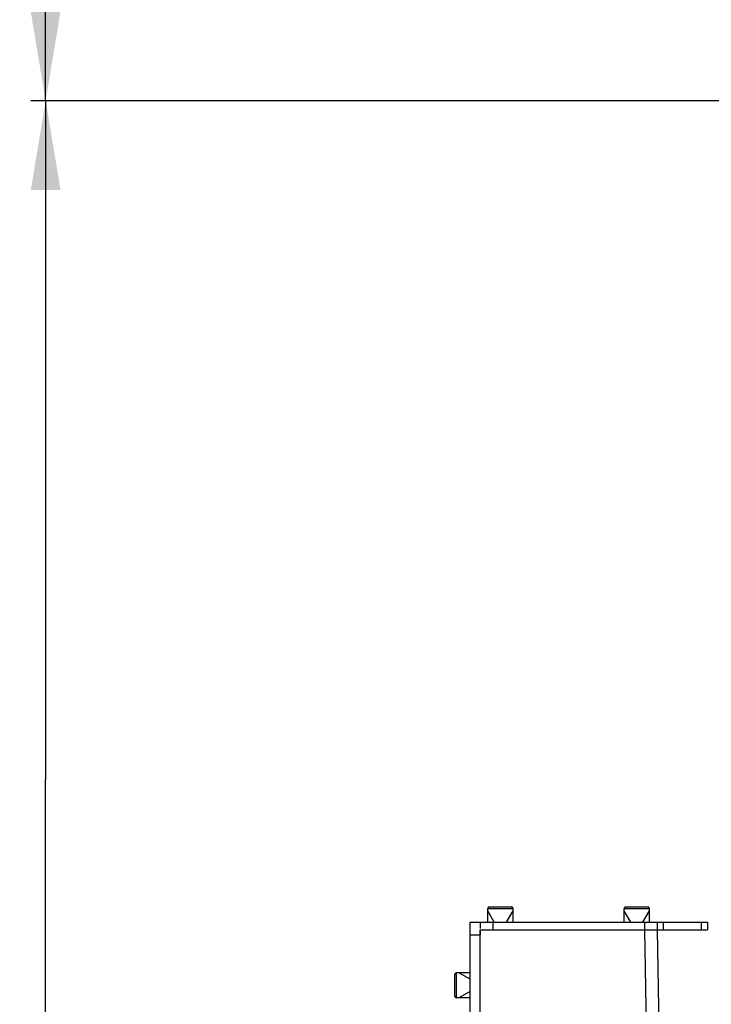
# Model space of a CAD drawing. Header units: millimetres. Extents: x -741 to 6994, y 0 to 4947.
# Tile 67 of 97: x 3111 to 3385, y 2539 to 2929. Entities that reach past the tile are written whole.
import ezdxf

# ---------------------------------------------------------------- set-up
doc = ezdxf.new("R2010")
doc.units = ezdxf.units.MM
doc.header["$LTSCALE"] = 384.676471
doc.layers.get('0').update_dxf_attribs({"linetype": 'CONTINUOUS'})
for name, color, linetype in [('304103000046DXF_CONTINUOUS_LINE', 7, 'CONTINUOUS'), ('304105000241DXF_CONTINUOUS_LINE', 7, 'CONTINUOUS'), ('304105000338DXF_CONTINUOUS_LINE', 7, 'CONTINUOUS'), ('501023000027DXF_CONTINUOUS_LINE', 7, 'CONTINUOUS'), ('运动范围_DXF_BALLOON', 7, 'CONTINUOUS'), ('运动范围_DXF_CONTINUOUS_LINE', 7, 'CONTINUOUS'), ('运动范围_DXF_DIMENSION', 7, 'CONTINUOUS')]:
    doc.layers.add(name, color=color, linetype=linetype)
doc.styles.get("Standard").update_dxf_attribs({"font": 'txt', "width": 0.7})
doc.dimstyles.new('DIMSTYLE_2', dxfattribs={"dimtxt": 58.823529, "dimasz": 35.294118, "dimexe": 1, "dimexo": 0, "dimgap": 2.5, "dimtad": 1, "dimdsep": 46, "dimtxsty": 'Standard', "dimblk": '_FILLED', "dimblk1": '_FILLED', "dimblk2": '_FILLED', "dimcen": 0.09, "dimclrt": 5, "dimazin": 2, "dimtp": 0.01, "dimtm": 0.01, "dimtfac": 1, "dimtofl": 0, "dimtmove": 0, "dimatfit": 3, "dimldrblk": '_FILLED', "dimfxl": 0, "dimtolj": 1, "dimarcsym": 0})
doc.dimstyles.new('DIMSTYLE_3', dxfattribs={"dimtxt": 58.823529, "dimasz": 35.294118, "dimexe": 1, "dimexo": 0, "dimgap": 2.5, "dimtad": 1, "dimdec": 1, "dimdsep": 46, "dimtxsty": 'Standard', "dimblk": '_FILLED', "dimblk1": '_FILLED', "dimblk2": '_FILLED', "dimcen": 0.09, "dimclrt": 5, "dimazin": 2, "dimtp": 0.01, "dimtm": 0.01, "dimtfac": 1, "dimtdec": 1, "dimtofl": 0, "dimtmove": 0, "dimatfit": 3, "dimldrblk": '_FILLED', "dimfxl": 0, "dimtolj": 1, "dimarcsym": 0})
doc.dimstyles.new('DIMSTYLE_6', dxfattribs={"dimtxt": 58.823529, "dimasz": 35.294118, "dimexe": 1, "dimexo": 0, "dimgap": 2.5, "dimtad": 0, "dimtih": 1, "dimtoh": 1, "dimdec": 1, "dimdsep": 46, "dimtxsty": 'Standard', "dimblk": '_FILLED', "dimblk1": '_FILLED', "dimblk2": '_FILLED', "dimcen": 0.09, "dimclrt": 5, "dimazin": 2, "dimtp": 0.01, "dimtm": 0.01, "dimtfac": 1, "dimtofl": 0, "dimtmove": 0, "dimatfit": 3, "dimldrblk": '_FILLED', "dimfxl": 0, "dimtolj": 1, "dimarcsym": 0})

# ---------------------------------------------------------------- blocks, each defined once
blk = doc.blocks.new('_FILLED')
at = {"color": 0, "linetype": 'ByBlock'}
blk.add_solid([(0, 0), (-1, 0.167), (-1, -0.167)], dxfattribs=at)
blk = doc.blocks.new('*D9')
at = {"layer": '运动范围_DXF_DIMENSION', "color": 2, "linetype": 'Continuous', "transparency": 16777216}
for p, q in [((3669.51, 3626.93), (3115.64, 3626.93)), ((3121.52, 3626.93), (3121.52, 3261.93)), ((3121.52, 2896.93), (3121.52, 3261.93)), ((3613.2, 2896.93), (3115.64, 2896.93))]:
    blk.add_line(p, q, dxfattribs=at)
at = {"layer": '运动范围_DXF_DIMENSION', "color": 2, "linetype": 'Continuous', "transparency": 16777216, "xscale": 35.2941176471, "yscale": 35.2941176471, "zscale": 35.2941176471}
for p, rotation in [((3121.52, 3626.93), 90), ((3121.52, 2896.93), 270)]:
    blk.add_blockref('_FILLED', p, dxfattribs=dict(at, rotation=rotation))
blk = doc.blocks.new('*D10')
at = {"layer": '运动范围_DXF_DIMENSION', "color": 2, "linetype": 'Continuous', "transparency": 16777216}
for p, q in [((3613.2, 2896.93), (3115.64, 2896.93)), ((3121.52, 2896.93), (3121.52, 2628.43)), ((3121.52, 2359.93), (3121.52, 2628.43)), ((3425.68, 2359.93), (3115.64, 2359.93))]:
    blk.add_line(p, q, dxfattribs=at)
at = {"layer": '运动范围_DXF_DIMENSION', "color": 2, "linetype": 'Continuous', "transparency": 16777216, "xscale": 35.2941176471, "yscale": 35.2941176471, "zscale": 35.2941176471}
for p, rotation in [((3121.52, 2896.93), 90), ((3121.52, 2359.93), 270)]:
    blk.add_blockref('_FILLED', p, dxfattribs=dict(at, rotation=rotation))
blk = doc.blocks.new('*D12')
at = {"layer": '运动范围_DXF_DIMENSION', "color": 2, "linetype": 'Continuous', "transparency": 16777216}
for p, q in [((2246.66, 2776.93), (2120.32, 2776.93)), ((2126.2, 2776.93), (2126.2, 2568.43)), ((2126.2, 2359.93), (2126.2, 2568.43)), ((3438.04, 2359.93), (2120.32, 2359.93))]:
    blk.add_line(p, q, dxfattribs=at)
at = {"layer": '运动范围_DXF_DIMENSION', "color": 2, "linetype": 'Continuous', "transparency": 16777216, "xscale": 35.2941176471, "yscale": 35.2941176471, "zscale": 35.2941176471}
for p, rotation in [((2126.2, 2776.93), 90), ((2126.2, 2359.93), 270)]:
    blk.add_blockref('_FILLED', p, dxfattribs=dict(at, rotation=rotation))
blk = doc.blocks.new('*D18')
at = {"layer": '运动范围_DXF_DIMENSION', "color": 2, "linetype": 'Continuous', "transparency": 16777216}
for p, q in [((2243.27, 2961.21), (1992.34, 2961.21)), ((1998.22, 2961.21), (1998.22, 2660.57)), ((1998.22, 2359.93), (1998.22, 2660.57)), ((3425.68, 2359.93), (1992.34, 2359.93))]:
    blk.add_line(p, q, dxfattribs=at)
at = {"layer": '运动范围_DXF_DIMENSION', "color": 2, "linetype": 'Continuous', "transparency": 16777216, "xscale": 35.2941176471, "yscale": 35.2941176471, "zscale": 35.2941176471}
for p, rotation in [((1998.22, 2961.21), 90), ((1998.22, 2359.93), 270)]:
    blk.add_blockref('_FILLED', p, dxfattribs=dict(at, rotation=rotation))
blk = doc.blocks.new('*D20')
at = {"layer": '运动范围_DXF_BALLOON', "color": 2, "linetype": 'Continuous', "transparency": 16777216}
blk.add_line((2246.66, 2776.93), (2246.66, 1639.84), dxfattribs=at)

msp = doc.modelspace()

# ---------------------------------------------------------------- linework, layer by layer
at = {"layer": '304103000046DXF_CONTINUOUS_LINE', "color": 7, "linetype": 'Continuous'}
for p, q in [((3293.535, 2568.931), (3363.535, 2568.931)), ((3293.535, 2500.408), (3293.535, 2568.931)), ((3363.535, 2568.931), (3364.618, 2506.879))]:
    msp.add_line(p, q, dxfattribs=at)
at = {"layer": '304103000046DXF_CONTINUOUS_LINE', "color": 9, "linetype": 'Continuous'}
msp.add_line((3358.536, 2568.931), (3359.618, 2506.879), dxfattribs=at)
at = {"layer": '304105000241DXF_CONTINUOUS_LINE', "color": 7, "linetype": 'Continuous'}
for p, q in [((3293.535, 2571.931), (3383.535, 2571.931)), ((3363.535, 2571.931), (3363.535, 2568.931)), ((3383.535, 2571.931), (3383.535, 2568.931)), ((3298.535, 2568.931), (3383.535, 2568.931))]:
    msp.add_line(p, q, dxfattribs=at)
at = {"layer": '304105000241DXF_CONTINUOUS_LINE', "color": 9, "linetype": 'Continuous'}
for p, q in [((3298.535, 2571.931), (3298.535, 2568.931)), ((3358.535, 2571.931), (3358.535, 2568.931)), ((3366.035, 2571.931), (3366.035, 2568.931)), ((3381.035, 2571.931), (3381.035, 2568.931))]:
    msp.add_line(p, q, dxfattribs=at)
at = {"layer": '304105000338DXF_CONTINUOUS_LINE', "color": 7, "linetype": 'Continuous'}
for p, q in [((3289.535, 2571.931), (3293.535, 2571.931)), ((3289.535, 2360.932), (3289.535, 2571.931)), ((3293.535, 2571.931), (3293.535, 2569.431)), ((3293.535, 2568.226), (3293.535, 2566.931))]:
    msp.add_line(p, q, dxfattribs=at)
at = {"layer": '304105000338DXF_CONTINUOUS_LINE', "color": 9, "linetype": 'Continuous'}
msp.add_line((3289.535, 2566.931), (3293.535, 2566.931), dxfattribs=at)
at = {"layer": '501023000027DXF_CONTINUOUS_LINE', "color": 9, "linetype": 'Continuous'}
for p, q in [((3296.535, 2577.331), (3306.535, 2577.331)), ((3350.535, 2577.331), (3360.535, 2577.331)), ((3284.135, 2541.931), (3284.135, 2551.931))]:
    msp.add_line(p, q, dxfattribs=at)
at = {"layer": '501023000027DXF_CONTINUOUS_LINE', "color": 7, "linetype": 'Continuous'}
for p, q in [((3296.535, 2571.931), (3296.535, 2577.331)), ((3297.135, 2577.931), (3305.935, 2577.931)), ((3306.535, 2571.931), (3306.535, 2577.331)), ((3350.535, 2571.931), (3350.535, 2577.331)), ((3351.135, 2577.931), (3359.935, 2577.931)), ((3360.535, 2571.931), (3360.535, 2577.331)), ((3289.535, 2551.931), (3284.135, 2551.931)), ((3283.535, 2542.531), (3283.535, 2551.331)), ((3289.535, 2541.931), (3284.135, 2541.931))]:
    msp.add_line(p, q, dxfattribs=at)
at = {"layer": '501023000027DXF_CONTINUOUS_LINE', "color": 2, "linetype": 'Continuous'}
for p, q in [((3299.135, 2571.931), (3296.535, 2576.435)), ((3303.935, 2571.931), (3306.535, 2576.435)), ((3353.135, 2571.931), (3350.535, 2576.435)), ((3357.935, 2571.931), (3360.535, 2576.435)), ((3289.535, 2549.331), (3285.032, 2551.931)), ((3289.535, 2544.531), (3285.032, 2541.931))]:
    msp.add_line(p, q, dxfattribs=at)
at = {"layer": '501023000027DXF_CONTINUOUS_LINE', "color": 7, "linetype": 'Continuous'}
for centre, start, end in [((3297.135, 2577.331), 90, 180), ((3305.935, 2577.331), 0, 90), ((3351.135, 2577.331), 90, 180), ((3359.935, 2577.331), 0, 90), ((3284.135, 2551.331), 90, 180), ((3284.135, 2542.531), 180, 270)]:
    msp.add_arc(centre, 0.6, start, end, dxfattribs=at)
at = {"layer": '运动范围_DXF_CONTINUOUS_LINE', "color": 2, "linetype": 'Continuous'}
for centre, radius, start, end in [((3761.088, 2896.931), 1519.177, 329.783411, 184.530522), ((3031.087, 2896.931), 788.654, 18.759051, 180.012013)]:
    msp.add_arc(centre, radius, start, end, dxfattribs=at)

# ---------------------------------------------------------------- dimensions: what is measured, and where the dimension line sits
at = {"layer": '运动范围_DXF_BALLOON', "color": 2, "linetype": 'Continuous'}
dim = msp.add_ordinate_dim(feature_location=(2246.658, 2776.931), offset=(0, -1137.093), dtype=1, origin=(3611.535, 2253.065), dimstyle='DIMSTYLE_6', dxfattribs=at)
dim.commit()
dim.dimension.update_dxf_attribs({"geometry": '*D20', "text_midpoint": (2231.952, 1363.368)})
at = {"layer": '运动范围_DXF_DIMENSION', "color": 2, "linetype": 'Continuous'}
for base, p1, p2, angle, dimstyle, picture, middle in [((3121.518, 2896.931), (3669.506, 3626.931), (3613.195, 2896.931), 270, 'DIMSTYLE_2', '*D9', (3121.518, 3200.167)), ((1998.22, 2961.206), (3425.677, 2359.931), (2243.271, 2961.206), 90, 'DIMSTYLE_3', '*D18', (1998.22, 2557.627)), ((3121.518, 2359.931), (3613.195, 2896.931), (3425.677, 2359.931), 270, 'DIMSTYLE_2', '*D10', (3121.518, 2566.667)), ((2126.202, 2776.931), (3438.035, 2359.931), (2246.658, 2776.931), 90, 'DIMSTYLE_2', '*D12', (2126.202, 2506.667))]:
    dim = msp.add_linear_dim(base=base, p1=p1, p2=p2, angle=angle, dimstyle=dimstyle, dxfattribs=at)
    dim.commit()
    dim.dimension.update_dxf_attribs({"geometry": picture, "text_midpoint": middle, "dimtype": 160})

doc.saveas('drawing.dxf')
